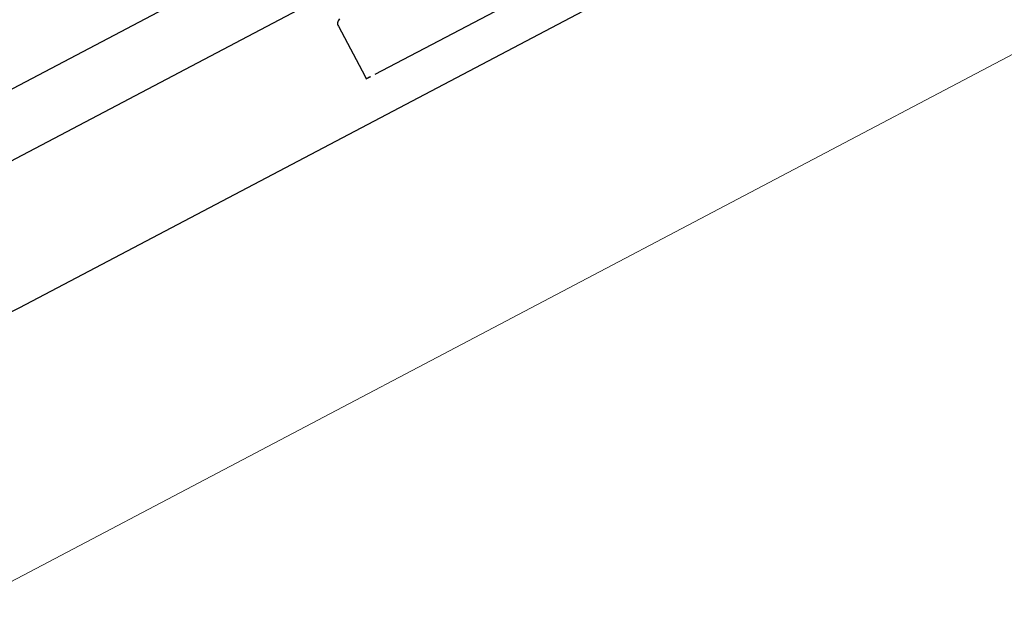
# Model space of a CAD drawing. Header units: metres. Extents: x 7408630 to 7411134, y 5569633 to 5570339.
# Tile 173 of 256: x 7410488.8348 to 7410488.9903, y 5569936.6725 to 5569936.7675. Entities that reach past the tile are written whole.
import ezdxf
from ezdxf.enums import TextEntityAlignment as Align

# ---------------------------------------------------------------- set-up
doc = ezdxf.new("R2010")
doc.units = ezdxf.units.M
doc.header["$MEASUREMENT"] = 0
doc.layers.add('0-wypos-sanitarne', color=1, linetype='Continuous')
for name, color, linetype, lineweight in [('Istn-sciany', 3, 'Continuous', 20), ('OPIS POM NOWE', 140, 'Continuous', 5), ('Opis_pom', 9, 'Continuous', 18)]:
    doc.layers.add(name, color=color, linetype=linetype, lineweight=lineweight)
doc.styles.add('ARIAL', font='tahoma.ttf')

# ---------------------------------------------------------------- blocks, each defined once
blk = doc.blocks.new('99400_TOP')
for points in [[(-0.18941, 0.17081), (-0.04454, 0.17081), (-0.04035, 0.17071), (-0.03616, 0.17042), (-0.032, 0.16993), (-0.02786, 0.16925), (-0.02376, 0.16837), (-0.0197, 0.16731), (-0.0157, 0.16606), (-0.01176, 0.16462), (-0.00789, 0.163), (-0.0041, 0.1612), (-0.0004, 0.15923), (0.0032, 0.15708), (0.00671, 0.15478), (0.0101, 0.1523), (0.01337, 0.14968)], [(-0.19839, 0.16455), (-0.11148, 0.16437)], [(-0.11065, 0.15401), (-0.11048, 0.15408), (-0.11033, 0.15418), (-0.1102, 0.1543), (-0.11009, 0.15445), (-0.11001, 0.15461), (-0.10996, 0.15479), (-0.10995, 0.15497), (-0.10997, 0.16396), (-0.10998, 0.16435)], [(0.16493, 0.14968), (-0.16477, 0.14968)], [(-0.11847, 0.04968), (-0.11847, 0.13968), (0.11153, 0.13968), (0.11153, 0.04968)]]:
    blk.add_lwpolyline(points)
blk.add_ellipse((-0.11148, 0.16436), major_axis=(-0.0015, 0), ratio=0.008726, start_param=3.141878, end_param=4.712682)
blk = doc.blocks.new('A$Cff2eaf8b')
blk.add_blockref('99400_TOP', (0, -0.08218))
blk = doc.blocks.new('A$C142d3faa')
at = {"layer": 'Istn-sciany'}
blk.add_lwpolyline([(1285.22536, 4530.60619), (1541.22536, 4530.60619)], dxfattribs=at)
at = {"layer": '0-wypos-sanitarne', "xscale": 100, "yscale": 100, "zscale": 100, "rotation": 180}
blk.add_blockref('A$Cff2eaf8b', (1484.26154, 4543.23664), dxfattribs=at)
at = {"layer": 'OPIS POM NOWE', "style": 'ARIAL'}
for tag, p in [('E1,4', (2085.45351, 1677.90272)), ('E1,4', (2642.56507, 1467.09858)), ('E1,4', (2887.55495, 1334.66914)), ('E1,1', (2346.15173, 945.30692)), ('E1,2', (2380.28977, 731.46058)), ('E1,4', (3248.92697, 423.56227)), ('E1,3', (2269.29047, 389.84746)), ('E1,5', (4145.39689, -41.41678))]:
    blk.add_attdef(tag, text='', height=23.936, dxfattribs=at).set_placement(p, align=Align.MIDDLE_CENTER)
at = {"layer": 'Opis_pom', "ltscale": 0.7, "style": 'ARIAL'}
for tag, p in [('B1,18', (784.17545, 4749.37691)), ('B1,21', (1474.16062, 4744.55225)), ('B1/17', (593.195, 4721.36004)), ('1,23', (2643.87974, 4721.36004)), ('1,22', (2015.9973, 4715.61993)), ('A1,1', (-123.27527, 4710.79271)), ('B1,1', (2964.21389, 4687.19476)), ('B1,19', (983.47704, 4684.25047)), ('A1,6', (-365.37937, 4657.22679)), ('A1,16', (198.20726, 4631.43636)), ('B1,20', (1267.19488, 4624.63245)), ('B1,3', (3298.01304, 4567.23582)), ('B1,4', (4545.10985, 4480.62225)), ('A1,5', (-782.1155, 4446.93269)), ('A1,2', (-186.91937, 4425.11232)), ('A1,15', (198.20726, 4391.00084)), ('B1,2', (2872.01208, 4302.45919)), ('A1,3', (-121.28956, 4150.90563)), ('B1,8', (2427.38319, 4053.12316)), ('B1,6', (4754.92624, 3940.33462)), ('A1,4', (-837.67923, 3920.77219)), ('B1,14', (401.20606, 3890.99898)), ('B1,13', (1255.28314, 3857.26479)), ('B1,5', (4487.88744, 3854.52406)), ('B1,10', (1961.59927, 3852.27607)), ('B1,9', (2126.78184, 3827.24689)), ('B1,7', (3203.17952, 3799.68363)), ('B1,11', (2118.65879, 3658.83867)), ('B1,12', (1949.47729, 3633.25719)), ('C1,2', (2894.60473, 3427.28336)), ('C1,3', (2160.24672, 3198.45588)), ('C1,1', (3129.25555, 2706.44899)), ('C1,4', (2077.33924, 2485.4131)), ('C1,5', (2131.38321, 2180.30979)), ('C1,10', (3196.04343, 2172.92088)), ('C1,9', (3215.99552, 1907.6342)), ('C1,6', (2168.07384, 1819.58528)), ('D0,18', (1348.65318, 1483.78164)), ('C1,8', (2890.19555, 1472.29709)), ('C1,7', (2247.74624, 1432.40489)), ('D,03', (680.14667, 1361.20684)), ('D0,15', (1769.82602, 1360.28568)), ('D,07', (301.65348, 1339.2086)), ('D0,6', (-189.6235, 1299.11733)), ('D0,8', (-573.60597, 1280.79442)), ('D0,2', (1011.71883, 1184.66707)), ('D0,4', (520.2942, 1181.60376)), ('D0,14', (1790.01141, 1156.00202)), ('D,05', (264.32997, 1077.69749)), ('D0,13', (1760.78024, 974.27002)), ('D0,09', (-770.07094, 944.55513)), ('D0,1', (999.98875, 928.60626)), ('D0,10', (-751.07239, 564.55801)), ('D0,11', (-751.07239, 336.73827)), ('D0,12', (198.7439, 306.39703))]:
    blk.add_attdef(tag, text='', height=11.968, dxfattribs=at).set_placement(p, align=Align.MIDDLE_CENTER)

msp = doc.modelspace()

# ---------------------------------------------------------------- block references
at = {"xscale": 0.01, "yscale": 0.01, "zscale": 0.01, "rotation": 27.75854060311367}
msp.add_blockref('A$C142d3faa', (7410496.7794, 5569889.66285), dxfattribs=at)

doc.saveas('drawing.dxf')
